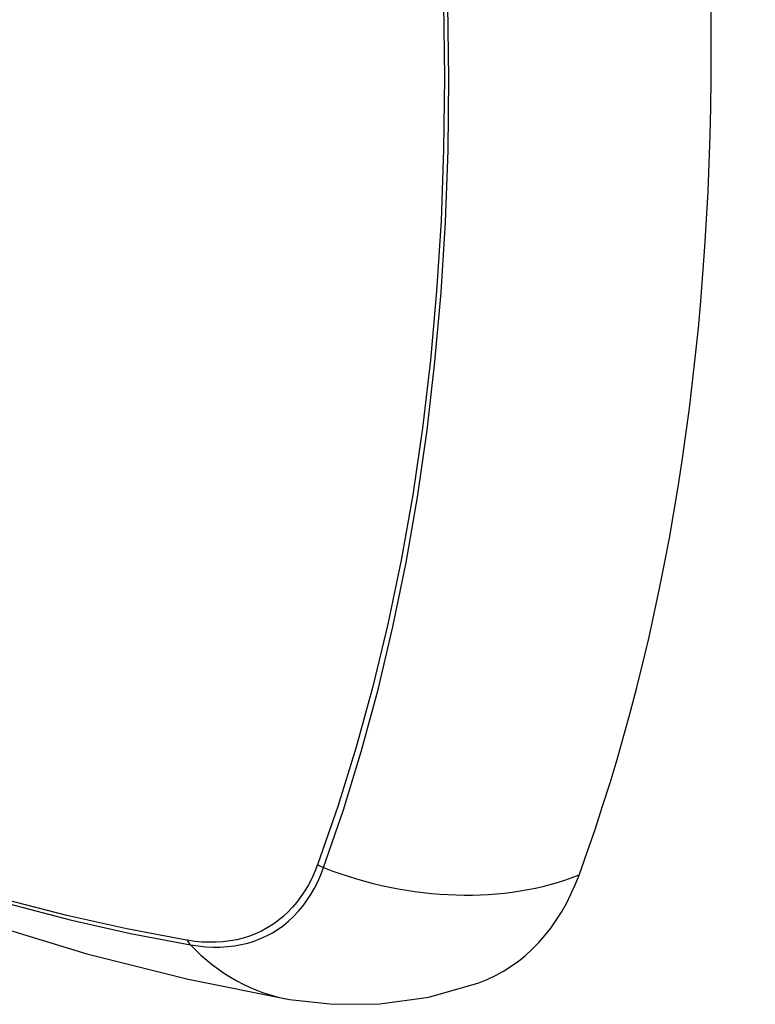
# Model space of a CAD drawing. Header units: inches. Extents: x 484 to 569.5, y 187.4 to 262.6.
# Tile 17 of 99: x 485.136 to 485.422, y 247.951 to 248.334. Entities that reach past the tile are written whole.
import ezdxf

# ---------------------------------------------------------------- set-up
doc = ezdxf.new("R2010")
doc.units = ezdxf.units.IN
doc.header["$MEASUREMENT"] = 0
doc.layers.add('Visible Edges(ANSI)', color=7, linetype='Continuous', lineweight=25)
doc.layers.add('Visible Tangent Edges(ANSI)', color=7, linetype='Continuous', lineweight=25)

msp = doc.modelspace()

# ---------------------------------------------------------------- linework, layer by layer
at = {"layer": 'Visible Edges(ANSI)', "flags": 128}
for points in [[(484.6264, 248.30222), (484.66221, 248.26809), (484.69859, 248.23536), (484.73548, 248.20408), (484.77283, 248.1743), (484.8106, 248.14608), (484.84875, 248.11947), (484.88722, 248.09451), (484.92596, 248.07125), (484.96495, 248.04975), (485.00412, 248.03005), (485.04345, 248.0122), (485.08288, 247.99625), (485.12237, 247.98225), (485.16188, 247.97026), (485.20135, 247.96031), (485.24075, 247.95249)], [(485.24075, 247.95249), (485.2577, 247.95057), (485.2759, 247.95071), (485.29499, 247.95339), (485.31437, 247.95896)]]:
    msp.add_lwpolyline(points, dxfattribs=at)
at = {"layer": 'Visible Edges(ANSI)'}
for centre, major_axis, start_param, end_param in [((484.48619, 248.85077), (-0.64835, 1.12588), 3.592663, 4.265186), ((485.23516, 248.11678), (0.08841, -0.15353), 6.184194, 6.734256)]:
    msp.add_ellipse(centre, major_axis=major_axis, ratio=0.578093, start_param=start_param, end_param=end_param, dxfattribs=at)
at = {"layer": 'Visible Tangent Edges(ANSI)'}
for p, q in [((485.25181, 248.00524), (485.25169, 248.00492)), ((485.20096, 247.97548), (485.20062, 247.97553))]:
    msp.add_line(p, q, dxfattribs=at)
at = {"layer": 'Visible Tangent Edges(ANSI)', "flags": 128}
for points in [[(485.3007, 248.33989), (485.30107, 248.31137), (485.30074, 248.28324), (485.29971, 248.2555), (485.298, 248.22816), (485.29559, 248.20124), (485.29248, 248.17478), (485.28869, 248.14883), (485.28421, 248.1234), (485.27905, 248.09854), (485.27322, 248.07427), (485.26673, 248.05061), (485.25959, 248.0276), (485.25181, 248.00524)], [(485.25399, 248.00377), (485.26172, 248.02623), (485.2688, 248.04936), (485.27524, 248.07312), (485.28101, 248.0975), (485.28612, 248.12246), (485.29055, 248.14798), (485.29429, 248.17403), (485.29736, 248.20057), (485.29973, 248.22757), (485.30143, 248.25499), (485.30243, 248.28281), (485.30276, 248.31101), (485.3024, 248.3396)], [(485.25169, 248.00492), (485.2506, 248.0022), (485.2494, 247.99959), (485.2481, 247.9971), (485.2467, 247.99472), (485.2452, 247.99247), (485.2436, 247.99034), (485.2419, 247.98833), (485.24011, 247.98645), (485.23823, 247.9847), (485.23626, 247.98309), (485.2342, 247.98161), (485.23205, 247.98028), (485.22983, 247.97908), (485.22753, 247.97803), (485.22515, 247.97712), (485.2227, 247.97635), (485.22019, 247.97572), (485.21761, 247.97525), (485.21497, 247.97492), (485.21227, 247.97473), (485.20951, 247.9747), (485.2067, 247.97481), (485.20385, 247.97507), (485.20096, 247.97548)], [(485.20221, 247.97371), (485.20518, 247.97326), (485.20811, 247.97297), (485.21099, 247.97283), (485.21382, 247.97284), (485.2166, 247.973), (485.21931, 247.97332), (485.22196, 247.9738), (485.22454, 247.97442), (485.22705, 247.9752), (485.22949, 247.97613), (485.23184, 247.9772), (485.23412, 247.97842), (485.23631, 247.97979), (485.23841, 247.9813), (485.24042, 247.98296), (485.24234, 247.98475), (485.24416, 247.98669), (485.24588, 247.98875), (485.2475, 247.99095), (485.24901, 247.99327), (485.25042, 247.99571), (485.25172, 247.99828), (485.25291, 248.00097), (485.25399, 248.00377)], [(485.20062, 247.97553), (485.17744, 247.9799), (485.15405, 247.98514), (485.13046, 247.99125)], [(485.13172, 247.98967), (485.15541, 247.98348), (485.17891, 247.97816), (485.20221, 247.97371)]]:
    msp.add_lwpolyline(points, dxfattribs=at)
at = {"layer": 'Visible Tangent Edges(ANSI)'}
for centre, major_axis, ratio, start_param, end_param in [((484.86763, 248.50933), (-0.17285, 0.30015), 0.578093, 5.049711, 10.658253), ((485.25673, 248.01046), (-0.00927, 0.00331), 0.734251, 1.273722, 1.537429), ((485.28687, 248.08406), (0.11091, -0.0406), 0.734358, 4.684624, 5.592984), ((485.20708, 247.98165), (-0.0017, -0.00969), 0.732637, 5.523217, 5.786923), ((485.26074, 248.06889), (-0.01999, -0.11641), 0.735728, 5.784249, 6.283185)]:
    msp.add_ellipse(centre, major_axis=major_axis, ratio=ratio, start_param=start_param, end_param=end_param, dxfattribs=at)

doc.saveas('drawing.dxf')
